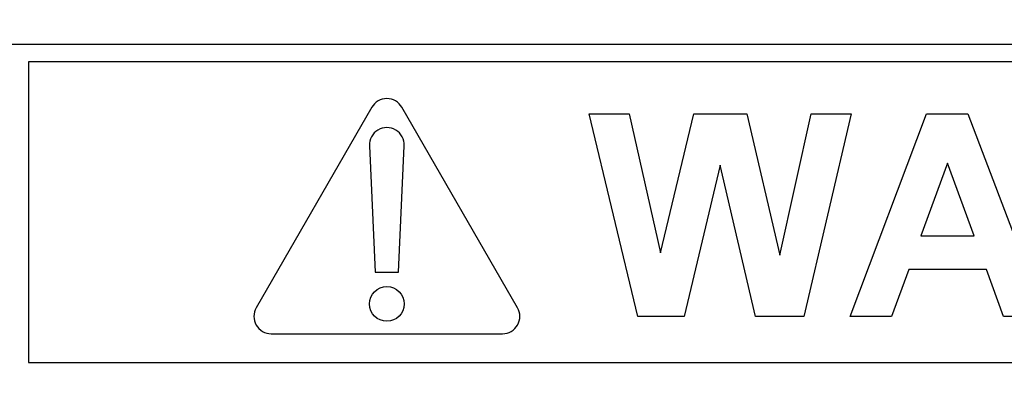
# Model space of a CAD drawing. Header units: millimetres. Extents: x 5 to 418, y 2 to 292.
# Tile 18 of 48: x 91.09 to 96.76, y 206.74 to 208.8. Entities that reach past the tile are written whole.
import ezdxf

# ---------------------------------------------------------------- set-up
doc = ezdxf.new("R2010")
doc.units = ezdxf.units.MM
doc.layers.add('SLD-0', color=7, linetype='Continuous')
doc.styles.add('SLDTEXTSTYLE0', font='TXT', dxfattribs={"width": 0.605})
doc.dimstyles.new('SLDDIMSTYLE0', dxfattribs={"dimtxt": 3.5, "dimasz": 3.302, "dimexe": 0, "dimexo": 0.0625, "dimgap": 0.875, "dimtad": 1, "dimlfac": 3, "dimrnd": 1e-09, "dimzin": 12, "dimdsep": 46, "dimtxsty": 'SLDTEXTSTYLE0', "dimsah": 1, "dimcen": 0.09, "dimadec": 0, "dimazin": 3, "dimtfac": 1, "dimtofl": 0, "dimtmove": 0, "dimatfit": 3, "dimfxl": 1, "dimfrac": 2, "dimtolj": 1, "dimtzin": 12, "dimarcsym": 0})

# ---------------------------------------------------------------- blocks, each defined once
blk = doc.blocks.new('_D')
at = {"layer": 'SLD-0'}
for p, q in [((58.038, 202.4881), (58.038, 259.5881)), ((132.3713, 202.4881), (132.3713, 259.5881)), ((58.038, 258.5881), (132.3713, 258.5881))]:
    blk.add_line(p, q, dxfattribs=at)
for points in [[(58.038, 258.5881), (61.34, 258.0801), (61.34, 259.0961)], [(132.3713, 258.5881), (129.0693, 259.0961), (129.0693, 258.0801)]]:
    blk.add_solid(points, dxfattribs=at)
at = {"layer": 'SLD-0', "insert": (91.1942, 263.0999), "char_height": 3.5, "attachment_point": 1, "style": 'SLDTEXTSTYLE0'}
blk.add_mtext('223', dxfattribs=at)

msp = doc.modelspace()

# ---------------------------------------------------------------- linework, layer by layer
at = {"color": 7, "linetype": 'Continuous', "lineweight": 25}
for p, q in [((103.538, 208.6548), (86.8713, 208.6548)), ((91.138, 208.5548), (91.138, 206.8217)), ((103.538, 208.5548), (91.138, 208.5548)), ((93.118, 208.2928), (92.4514, 207.1381)), ((93.9579, 207.1381), (93.2912, 208.2928)), ((94.6506, 207.0881), (94.3713, 208.2548)), ((94.3713, 208.2548), (94.6013, 208.2548)), ((94.6013, 208.2548), (94.7826, 207.4534)), ((94.7826, 207.4534), (94.9745, 208.2548)), ((94.9745, 208.2548), (95.2806, 208.2548)), ((95.2806, 208.2548), (95.4707, 207.4399)), ((95.4707, 207.4399), (95.6515, 208.2548)), ((95.882, 208.2548), (95.6078, 207.0881)), ((95.6515, 208.2548), (95.882, 208.2548)), ((95.8754, 207.0881), (96.3164, 208.2548)), ((96.3164, 208.2548), (96.5541, 208.2548)), ((96.5541, 208.2548), (96.9972, 207.0881)), ((93.1047, 208.0716), (93.138, 207.3428)), ((93.2713, 207.3428), (93.3045, 208.0716)), ((95.1266, 207.9603), (94.9179, 207.0881)), ((95.33, 207.0881), (95.1266, 207.9603)), ((96.4363, 207.9706), (96.2834, 207.5518)), ((96.5896, 207.5518), (96.4363, 207.9706)), ((96.2834, 207.5518), (96.5896, 207.5518)), ((96.2131, 207.3574), (96.1147, 207.0881)), ((96.6609, 207.3574), (96.2131, 207.3574)), ((96.7593, 207.0881), (96.6609, 207.3574)), ((93.138, 207.3428), (93.2713, 207.3428)), ((94.9179, 207.0881), (94.6506, 207.0881)), ((95.6078, 207.0881), (95.33, 207.0881)), ((96.1147, 207.0881), (95.8754, 207.0881)), ((96.9972, 207.0881), (96.7593, 207.0881)), ((92.538, 206.9881), (93.8713, 206.9881)), ((91.138, 206.8217), (103.7713, 206.8217))]:
    msp.add_line(p, q, dxfattribs=at)
msp.add_circle((93.2046, 207.1595), 0.1, dxfattribs=at)
for centre, start, end in [((93.2046, 208.2428), 30, 150), ((93.2046, 208.0762), 357.3893, 182.6107), ((92.538, 207.0881), 150, 270), ((93.8713, 207.0881), 270, 30)]:
    msp.add_arc(centre, 0.1, start, end, dxfattribs=at)

# ---------------------------------------------------------------- dimensions: what is measured, and where the dimension line sits
at = {"layer": 'SLD-0'}
dim = msp.add_linear_dim(base=(132.3713, 258.5881), p1=(58.038, 202.4881), p2=(132.3713, 202.4881), dimstyle='SLDDIMSTYLE0', dxfattribs=at)
dim.commit()
dim.dimension.update_dxf_attribs({"geometry": '_D', "text_midpoint": (95.2046, 258.5881), "dimtype": 160})

doc.saveas('drawing.dxf')
